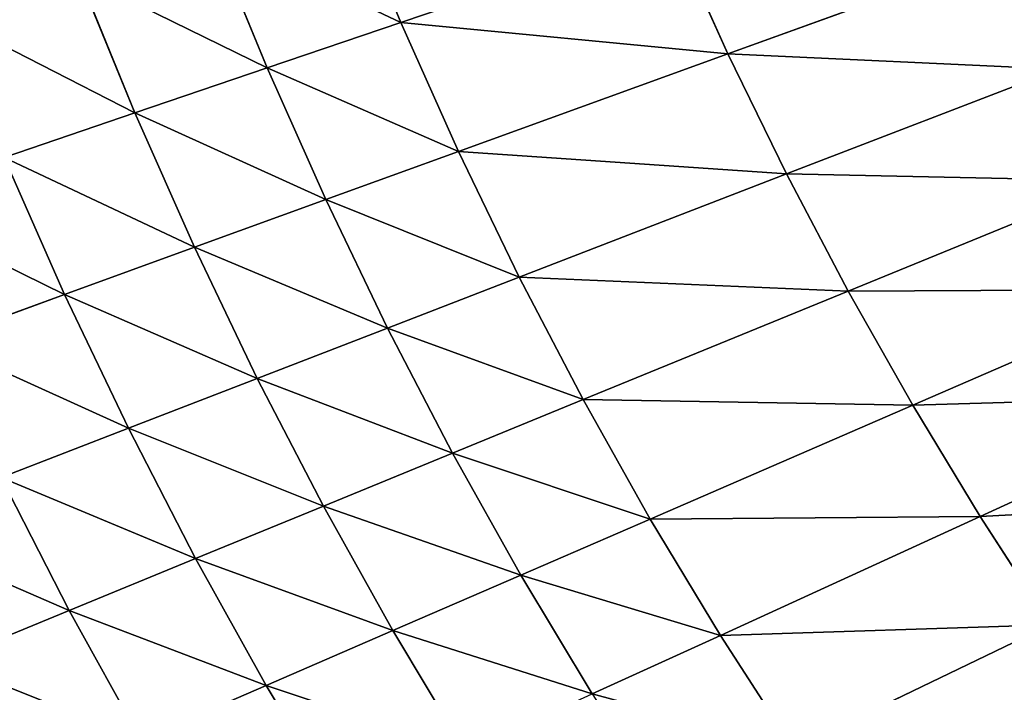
# Model space of a CAD drawing. Extents: x 0 to 500, y 0 to 390.
# Tile 203 of 256: x 80 to 106, y 123 to 141. Entities that reach past the tile are written whole.
import ezdxf

# ---------------------------------------------------------------- set-up
doc = ezdxf.new("R2010")
doc.units = 0
doc.header["$LTSCALE"] = 25.4
doc.layers.get('0').update_dxf_attribs({"linetype": 'CONTINUOUS'})

# ---------------------------------------------------------------- blocks, each defined once
blk = doc.blocks.new('ATLANTA505_-_S_STL')
at = {"color": 0}
for p, q in [((81.273, 47.555, 264.344), (78.019, 49.248, 265.683)), ((81.273, 47.555, 264.344), (78.019, 49.248, 265.683)), ((77.804, 47.569, 257.314), (81.15, 45.982, 256.094)), ((77.804, 47.569, 257.314), (81.15, 45.982, 256.094)), ((82.816, 45.97, 259.586), (79.493, 47.558, 260.874)), ((79.493, 47.558, 260.874), (81.273, 47.555, 264.344)), ((79.493, 47.558, 260.874), (81.273, 47.555, 264.344)), ((82.816, 45.97, 259.586), (79.493, 47.558, 260.874)), ((81.273, 47.555, 264.344), (83.143, 47.56, 267.723)), ((81.273, 47.555, 264.344), (83.143, 47.56, 267.723)), ((84.569, 45.966, 262.99), (81.273, 47.555, 264.344)), ((84.569, 45.966, 262.99), (81.273, 47.555, 264.344)), ((86.411, 45.97, 266.305), (83.143, 47.56, 267.723)), ((86.411, 45.97, 266.305), (83.143, 47.56, 267.723)), ((82.983, 44.513, 251.351), (79.573, 46.002, 252.513)), ((79.573, 46.002, 252.513), (81.15, 45.982, 256.094)), ((79.573, 46.002, 252.513), (81.15, 45.982, 256.094)), ((82.983, 44.513, 251.351), (79.573, 46.002, 252.513)), ((81.15, 45.982, 256.094), (84.538, 44.493, 254.861)), ((81.15, 45.982, 256.094), (84.538, 44.493, 254.861)), ((81.15, 45.982, 256.094), (82.816, 45.97, 259.586)), ((81.15, 45.982, 256.094), (82.816, 45.97, 259.586)), ((86.179, 44.48, 258.284), (82.816, 45.97, 259.586)), ((82.816, 45.97, 259.586), (84.569, 45.966, 262.99)), ((82.816, 45.97, 259.586), (84.569, 45.966, 262.99)), ((86.179, 44.48, 258.284), (82.816, 45.97, 259.586)), ((84.569, 45.966, 262.99), (86.411, 45.97, 266.305)), ((84.569, 45.966, 262.99), (86.411, 45.97, 266.305)), ((87.905, 44.475, 261.62), (84.569, 45.966, 262.99)), ((87.905, 44.475, 261.62), (84.569, 45.966, 262.99)), ((86.411, 45.97, 266.305), (88.339, 45.981, 269.533)), ((86.411, 45.97, 266.305), (88.339, 45.981, 269.533)), ((89.717, 44.477, 264.87), (86.411, 45.97, 266.305)), ((89.717, 44.477, 264.87), (86.411, 45.97, 266.305)), ((81.515, 44.541, 247.755), (82.983, 44.513, 251.351)), ((81.515, 44.541, 247.755), (82.983, 44.513, 251.351)), ((86.434, 43.117, 250.178), (82.983, 44.513, 251.351)), ((82.983, 44.513, 251.351), (84.538, 44.493, 254.861)), ((82.983, 44.513, 251.351), (84.538, 44.493, 254.861)), ((86.434, 43.117, 250.178), (82.983, 44.513, 251.351)), ((84.538, 44.493, 254.861), (87.965, 43.097, 253.616)), ((84.538, 44.493, 254.861), (87.965, 43.097, 253.616)), ((84.538, 44.493, 254.861), (86.179, 44.48, 258.284)), ((84.538, 44.493, 254.861), (86.179, 44.48, 258.284)), ((89.58, 43.084, 256.969), (86.179, 44.48, 258.284)), ((86.179, 44.48, 258.284), (87.905, 44.475, 261.62)), ((86.179, 44.48, 258.284), (87.905, 44.475, 261.62)), ((89.58, 43.084, 256.969), (86.179, 44.48, 258.284)), ((87.905, 44.475, 261.62), (89.717, 44.477, 264.87)), ((87.905, 44.475, 261.62), (89.717, 44.477, 264.87)), ((91.278, 43.078, 260.237), (87.905, 44.475, 261.62)), ((91.278, 43.078, 260.237), (87.905, 44.475, 261.62)), ((89.717, 44.477, 264.87), (91.614, 44.487, 268.035)), ((89.717, 44.477, 264.87), (91.614, 44.487, 268.035)), ((93.059, 43.079, 263.421), (89.717, 44.477, 264.87)), ((93.059, 43.079, 263.421), (89.717, 44.477, 264.87)), ((84.987, 43.144, 246.655), (86.434, 43.117, 250.178)), ((84.987, 43.144, 246.655), (86.434, 43.117, 250.178)), ((89.924, 41.808, 248.993), (86.434, 43.117, 250.178)), ((86.434, 43.117, 250.178), (87.965, 43.097, 253.616)), ((86.434, 43.117, 250.178), (87.965, 43.097, 253.616)), ((89.924, 41.808, 248.993), (86.434, 43.117, 250.178)), ((87.965, 43.097, 253.616), (91.43, 41.788, 252.358)), ((87.965, 43.097, 253.616), (91.43, 41.788, 252.358)), ((87.965, 43.097, 253.616), (89.58, 43.084, 256.969)), ((87.965, 43.097, 253.616), (89.58, 43.084, 256.969)), ((93.018, 41.775, 255.64), (89.58, 43.084, 256.969)), ((89.58, 43.084, 256.969), (91.278, 43.078, 260.237)), ((89.58, 43.084, 256.969), (91.278, 43.078, 260.237)), ((93.018, 41.775, 255.64), (89.58, 43.084, 256.969)), ((91.278, 43.078, 260.237), (93.059, 43.079, 263.421)), ((91.278, 43.078, 260.237), (93.059, 43.079, 263.421)), ((94.686, 41.769, 258.839), (91.278, 43.078, 260.237)), ((94.686, 41.769, 258.839), (91.278, 43.078, 260.237)), ((93.059, 43.079, 263.421), (94.923, 43.087, 266.521)), ((93.059, 43.079, 263.421), (94.923, 43.087, 266.521)), ((96.435, 41.769, 261.956), (93.059, 43.079, 263.421)), ((96.435, 41.769, 261.956), (93.059, 43.079, 263.421)), ((94.923, 43.087, 266.521), (98.265, 41.776, 264.992)), ((94.923, 43.087, 266.521), (98.265, 41.776, 264.992)), ((88.499, 41.835, 245.545), (89.924, 41.808, 248.993)), ((88.499, 41.835, 245.545), (89.924, 41.808, 248.993)), ((98.464, 39.418, 249.808), (89.924, 41.808, 248.993)), ((89.924, 41.808, 248.993), (91.43, 41.788, 252.358)), ((89.924, 41.808, 248.993), (91.43, 41.788, 252.358)), ((97.011, 39.436, 246.591), (89.924, 41.808, 248.993)), ((98.464, 39.418, 249.808), (89.924, 41.808, 248.993)), ((97.011, 39.436, 246.591), (89.924, 41.808, 248.993)), ((98.464, 39.418, 249.808), (91.43, 41.788, 252.358)), ((91.43, 41.788, 252.358), (99.994, 39.405, 252.946)), ((98.464, 39.418, 249.808), (91.43, 41.788, 252.358)), ((91.43, 41.788, 252.358), (99.994, 39.405, 252.946)), ((91.43, 41.788, 252.358), (93.018, 41.775, 255.64)), ((91.43, 41.788, 252.358), (93.018, 41.775, 255.64)), ((99.994, 39.405, 252.946), (93.018, 41.775, 255.64)), ((93.018, 41.775, 255.64), (94.686, 41.769, 258.839)), ((93.018, 41.775, 255.64), (94.686, 41.769, 258.839)), ((99.994, 39.405, 252.946), (93.018, 41.775, 255.64)), ((101.601, 39.398, 256.005), (94.686, 41.769, 258.839)), ((94.686, 41.769, 258.839), (96.435, 41.769, 261.956)), ((94.686, 41.769, 258.839), (96.435, 41.769, 261.956)), ((101.601, 39.398, 256.005), (94.686, 41.769, 258.839)), ((96.435, 41.769, 261.956), (98.265, 41.776, 264.992)), ((96.435, 41.769, 261.956), (98.265, 41.776, 264.992)), ((103.284, 39.397, 258.986), (96.435, 41.769, 261.956)), ((103.284, 39.397, 258.986), (96.435, 41.769, 261.956)), ((98.265, 41.776, 264.992), (100.174, 41.789, 267.947)), ((98.265, 41.776, 264.992), (100.174, 41.789, 267.947)), ((105.043, 39.403, 261.89), (98.265, 41.776, 264.992)), ((105.043, 39.403, 261.89), (98.265, 41.776, 264.992)), ((106.877, 39.413, 264.717), (100.174, 41.789, 267.947)), ((106.877, 39.413, 264.717), (100.174, 41.789, 267.947)), ((97.011, 39.436, 246.591), (98.464, 39.418, 249.808)), ((97.011, 39.436, 246.591), (98.464, 39.418, 249.808)), ((105.627, 37.342, 247.215), (98.464, 39.418, 249.808)), ((98.464, 39.418, 249.808), (99.994, 39.405, 252.946)), ((98.464, 39.418, 249.808), (99.994, 39.405, 252.946)), ((105.627, 37.342, 247.215), (98.464, 39.418, 249.808)), ((99.994, 39.405, 252.946), (101.601, 39.398, 256.005)), ((107.096, 37.33, 250.206), (99.994, 39.405, 252.946)), ((99.994, 39.405, 252.946), (101.601, 39.398, 256.005)), ((107.096, 37.33, 250.206), (99.994, 39.405, 252.946)), ((101.601, 39.398, 256.005), (103.284, 39.397, 258.986)), ((108.637, 37.324, 253.123), (101.601, 39.398, 256.005)), ((101.601, 39.398, 256.005), (103.284, 39.397, 258.986)), ((108.637, 37.324, 253.123), (101.601, 39.398, 256.005)), ((103.284, 39.397, 258.986), (105.043, 39.403, 261.89)), ((103.284, 39.397, 258.986), (105.043, 39.403, 261.89)), ((110.25, 37.323, 255.965), (103.284, 39.397, 258.986)), ((110.25, 37.323, 255.965), (103.284, 39.397, 258.986)), ((105.043, 39.403, 261.89), (106.877, 39.413, 264.717)), ((105.043, 39.403, 261.89), (106.877, 39.413, 264.717)), ((111.934, 37.327, 258.734), (105.043, 39.403, 261.89)), ((111.934, 37.327, 258.734), (105.043, 39.403, 261.89))]:
    blk.add_line(p, q, dxfattribs=at)
mesh = blk.add_polyface(dxfattribs=at)
corners = [(76.214, 49.249, 262.148), (81.273, 47.555, 264.344), (79.493, 47.558, 260.874), (78.019, 49.248, 265.683)]
mesh.append_faces([[corners[k] for k in face] for face in [(0, 1, 2), (1, 0, 3)]], dxfattribs={"vtx0": -1, "color": 0})
mesh = blk.add_polyface(dxfattribs=at)
corners = [(78.019, 49.248, 265.683), (83.143, 47.56, 267.723), (81.273, 47.555, 264.344), (79.917, 49.255, 269.125)]
mesh.append_faces([[corners[k] for k in face] for face in [(0, 1, 2), (1, 0, 3)]], dxfattribs={"vtx0": -1, "color": 0})
mesh = blk.add_polyface(dxfattribs=at)
corners = [(76.205, 47.588, 253.662), (81.15, 45.982, 256.094), (79.573, 46.002, 252.513), (77.804, 47.569, 257.314)]
mesh.append_faces([[corners[k] for k in face] for face in [(0, 1, 2), (1, 0, 3)]], dxfattribs={"vtx0": -1, "color": 0})
mesh = blk.add_polyface(dxfattribs=at)
corners = [(77.804, 47.569, 257.314), (82.816, 45.97, 259.586), (81.15, 45.982, 256.094), (79.493, 47.558, 260.874)]
mesh.append_faces([[corners[k] for k in face] for face in [(0, 1, 2), (1, 0, 3)]], dxfattribs={"vtx0": -1, "color": 0})
mesh = blk.add_polyface(dxfattribs=at)
corners = [(79.493, 47.558, 260.874), (84.569, 45.966, 262.99), (82.816, 45.97, 259.586), (81.273, 47.555, 264.344)]
mesh.append_faces([[corners[k] for k in face] for face in [(0, 1, 2), (1, 0, 3)]], dxfattribs={"vtx0": -1, "color": 0})
mesh = blk.add_polyface(dxfattribs=at)
corners = [(81.273, 47.555, 264.344), (86.411, 45.97, 266.305), (84.569, 45.966, 262.99), (83.143, 47.56, 267.723)]
mesh.append_faces([[corners[k] for k in face] for face in [(0, 1, 2), (1, 0, 3)]], dxfattribs={"vtx0": -1, "color": 0})
mesh = blk.add_polyface(dxfattribs=at)
corners = [(83.143, 47.56, 267.723), (88.339, 45.981, 269.533), (86.411, 45.97, 266.305), (85.102, 47.574, 271.014)]
mesh.append_faces([[corners[k] for k in face] for face in [(0, 1, 2), (1, 0, 3)]], dxfattribs={"vtx0": -1, "color": 0})
mesh = blk.add_polyface(dxfattribs=at)
corners = [(78.084, 46.029, 248.843), (82.983, 44.513, 251.351), (81.515, 44.541, 247.755), (79.573, 46.002, 252.513)]
mesh.append_faces([[corners[k] for k in face] for face in [(0, 1, 2), (1, 0, 3)]], dxfattribs={"vtx0": -1, "color": 0})
mesh = blk.add_polyface(dxfattribs=at)
corners = [(79.573, 46.002, 252.513), (84.538, 44.493, 254.861), (82.983, 44.513, 251.351), (81.15, 45.982, 256.094)]
mesh.append_faces([[corners[k] for k in face] for face in [(0, 1, 2), (1, 0, 3)]], dxfattribs={"vtx0": -1, "color": 0})
mesh = blk.add_polyface(dxfattribs=at)
corners = [(81.15, 45.982, 256.094), (86.179, 44.48, 258.284), (84.538, 44.493, 254.861), (82.816, 45.97, 259.586)]
mesh.append_faces([[corners[k] for k in face] for face in [(0, 1, 2), (1, 0, 3)]], dxfattribs={"vtx0": -1, "color": 0})
mesh = blk.add_polyface(dxfattribs=at)
corners = [(82.816, 45.97, 259.586), (87.905, 44.475, 261.62), (86.179, 44.48, 258.284), (84.569, 45.966, 262.99)]
mesh.append_faces([[corners[k] for k in face] for face in [(0, 1, 2), (1, 0, 3)]], dxfattribs={"vtx0": -1, "color": 0})
mesh = blk.add_polyface(dxfattribs=at)
corners = [(84.569, 45.966, 262.99), (89.717, 44.477, 264.87), (87.905, 44.475, 261.62), (86.411, 45.97, 266.305)]
mesh.append_faces([[corners[k] for k in face] for face in [(0, 1, 2), (1, 0, 3)]], dxfattribs={"vtx0": -1, "color": 0})
mesh = blk.add_polyface(dxfattribs=at)
corners = [(86.411, 45.97, 266.305), (91.614, 44.487, 268.035), (89.717, 44.477, 264.87), (88.339, 45.981, 269.533)]
mesh.append_faces([[corners[k] for k in face] for face in [(0, 1, 2), (1, 0, 3)]], dxfattribs={"vtx0": -1, "color": 0})
mesh = blk.add_polyface(dxfattribs=at)
corners = [(81.515, 44.541, 247.755), (86.434, 43.117, 250.178), (84.987, 43.144, 246.655), (82.983, 44.513, 251.351)]
mesh.append_faces([[corners[k] for k in face] for face in [(0, 1, 2), (1, 0, 3)]], dxfattribs={"vtx0": -1, "color": 0})
mesh = blk.add_polyface(dxfattribs=at)
corners = [(82.983, 44.513, 251.351), (87.965, 43.097, 253.616), (86.434, 43.117, 250.178), (84.538, 44.493, 254.861)]
mesh.append_faces([[corners[k] for k in face] for face in [(0, 1, 2), (1, 0, 3)]], dxfattribs={"vtx0": -1, "color": 0})
mesh = blk.add_polyface(dxfattribs=at)
corners = [(84.538, 44.493, 254.861), (89.58, 43.084, 256.969), (87.965, 43.097, 253.616), (86.179, 44.48, 258.284)]
mesh.append_faces([[corners[k] for k in face] for face in [(0, 1, 2), (1, 0, 3)]], dxfattribs={"vtx0": -1, "color": 0})
mesh = blk.add_polyface(dxfattribs=at)
corners = [(86.179, 44.48, 258.284), (91.278, 43.078, 260.237), (89.58, 43.084, 256.969), (87.905, 44.475, 261.62)]
mesh.append_faces([[corners[k] for k in face] for face in [(0, 1, 2), (1, 0, 3)]], dxfattribs={"vtx0": -1, "color": 0})
mesh = blk.add_polyface(dxfattribs=at)
corners = [(87.905, 44.475, 261.62), (93.059, 43.079, 263.421), (91.278, 43.078, 260.237), (89.717, 44.477, 264.87)]
mesh.append_faces([[corners[k] for k in face] for face in [(0, 1, 2), (1, 0, 3)]], dxfattribs={"vtx0": -1, "color": 0})
mesh = blk.add_polyface(dxfattribs=at)
corners = [(89.717, 44.477, 264.87), (94.923, 43.087, 266.521), (93.059, 43.079, 263.421), (91.614, 44.487, 268.035)]
mesh.append_faces([[corners[k] for k in face] for face in [(0, 1, 2), (1, 0, 3)]], dxfattribs={"vtx0": -1, "color": 0})
mesh = blk.add_polyface(dxfattribs=at)
corners = [(84.987, 43.144, 246.655), (89.924, 41.808, 248.993), (88.499, 41.835, 245.545), (86.434, 43.117, 250.178)]
mesh.append_faces([[corners[k] for k in face] for face in [(0, 1, 2), (1, 0, 3)]], dxfattribs={"vtx0": -1, "color": 0})
mesh = blk.add_polyface(dxfattribs=at)
corners = [(86.434, 43.117, 250.178), (91.43, 41.788, 252.358), (89.924, 41.808, 248.993), (87.965, 43.097, 253.616)]
mesh.append_faces([[corners[k] for k in face] for face in [(0, 1, 2), (1, 0, 3)]], dxfattribs={"vtx0": -1, "color": 0})
mesh = blk.add_polyface(dxfattribs=at)
corners = [(87.965, 43.097, 253.616), (93.018, 41.775, 255.64), (91.43, 41.788, 252.358), (89.58, 43.084, 256.969)]
mesh.append_faces([[corners[k] for k in face] for face in [(0, 1, 2), (1, 0, 3)]], dxfattribs={"vtx0": -1, "color": 0})
mesh = blk.add_polyface(dxfattribs=at)
corners = [(89.58, 43.084, 256.969), (94.686, 41.769, 258.839), (93.018, 41.775, 255.64), (91.278, 43.078, 260.237)]
mesh.append_faces([[corners[k] for k in face] for face in [(0, 1, 2), (1, 0, 3)]], dxfattribs={"vtx0": -1, "color": 0})
mesh = blk.add_polyface(dxfattribs=at)
corners = [(91.278, 43.078, 260.237), (96.435, 41.769, 261.956), (94.686, 41.769, 258.839), (93.059, 43.079, 263.421)]
mesh.append_faces([[corners[k] for k in face] for face in [(0, 1, 2), (1, 0, 3)]], dxfattribs={"vtx0": -1, "color": 0})
mesh = blk.add_polyface(dxfattribs=at)
corners = [(93.059, 43.079, 263.421), (98.265, 41.776, 264.992), (96.435, 41.769, 261.956), (94.923, 43.087, 266.521)]
mesh.append_faces([[corners[k] for k in face] for face in [(0, 1, 2), (1, 0, 3)]], dxfattribs={"vtx0": -1, "color": 0})
mesh = blk.add_polyface(dxfattribs=at)
corners = [(94.923, 43.087, 266.521), (100.174, 41.789, 267.947), (98.265, 41.776, 264.992), (96.868, 43.102, 269.54)]
mesh.append_faces([[corners[k] for k in face] for face in [(0, 1, 2), (1, 0, 3)]], dxfattribs={"vtx0": -1, "color": 0})
mesh = blk.add_polyface(dxfattribs=at)
corners = [(89.924, 41.808, 248.993), (97.011, 39.436, 246.591), (88.499, 41.835, 245.545)]
mesh.append_faces([[corners[k] for k in face] for face in [(0, 1, 2)]], dxfattribs={"color": 0})
mesh = blk.add_polyface(dxfattribs=at)
corners = [(91.43, 41.788, 252.358), (98.464, 39.418, 249.808), (89.924, 41.808, 248.993)]
mesh.append_faces([[corners[k] for k in face] for face in [(0, 1, 2)]], dxfattribs={"color": 0})
mesh = blk.add_polyface(dxfattribs=at)
corners = [(98.464, 39.418, 249.808), (97.011, 39.436, 246.591), (89.924, 41.808, 248.993)]
mesh.append_faces([[corners[k] for k in face] for face in [(0, 1, 2)]], dxfattribs={"color": 0})
mesh = blk.add_polyface(dxfattribs=at)
corners = [(99.994, 39.405, 252.946), (98.464, 39.418, 249.808), (91.43, 41.788, 252.358)]
mesh.append_faces([[corners[k] for k in face] for face in [(0, 1, 2)]], dxfattribs={"color": 0})
mesh = blk.add_polyface(dxfattribs=at)
corners = [(93.018, 41.775, 255.64), (99.994, 39.405, 252.946), (91.43, 41.788, 252.358)]
mesh.append_faces([[corners[k] for k in face] for face in [(0, 1, 2)]], dxfattribs={"color": 0})
mesh = blk.add_polyface(dxfattribs=at)
corners = [(93.018, 41.775, 255.64), (101.601, 39.398, 256.005), (99.994, 39.405, 252.946), (94.686, 41.769, 258.839)]
mesh.append_faces([[corners[k] for k in face] for face in [(0, 1, 2), (1, 0, 3)]], dxfattribs={"vtx0": -1, "color": 0})
mesh = blk.add_polyface(dxfattribs=at)
corners = [(94.686, 41.769, 258.839), (103.284, 39.397, 258.986), (101.601, 39.398, 256.005), (96.435, 41.769, 261.956)]
mesh.append_faces([[corners[k] for k in face] for face in [(0, 1, 2), (1, 0, 3)]], dxfattribs={"vtx0": -1, "color": 0})
mesh = blk.add_polyface(dxfattribs=at)
corners = [(96.435, 41.769, 261.956), (105.043, 39.403, 261.89), (103.284, 39.397, 258.986), (98.265, 41.776, 264.992)]
mesh.append_faces([[corners[k] for k in face] for face in [(0, 1, 2), (1, 0, 3)]], dxfattribs={"vtx0": -1, "color": 0})
mesh = blk.add_polyface(dxfattribs=at)
corners = [(98.265, 41.776, 264.992), (106.877, 39.413, 264.717), (105.043, 39.403, 261.89), (100.174, 41.789, 267.947)]
mesh.append_faces([[corners[k] for k in face] for face in [(0, 1, 2), (1, 0, 3)]], dxfattribs={"vtx0": -1, "color": 0})
mesh = blk.add_polyface(dxfattribs=at)
corners = [(100.174, 41.789, 267.947), (108.786, 39.43, 267.469), (106.877, 39.413, 264.717), (102.162, 41.809, 270.823)]
mesh.append_faces([[corners[k] for k in face] for face in [(0, 1, 2), (1, 0, 3)]], dxfattribs={"vtx0": -1, "color": 0})
mesh = blk.add_polyface(dxfattribs=at)
corners = [(98.464, 39.418, 249.808), (105.627, 37.342, 247.215), (97.011, 39.436, 246.591)]
mesh.append_faces([[corners[k] for k in face] for face in [(0, 1, 2)]], dxfattribs={"color": 0})
mesh = blk.add_polyface(dxfattribs=at)
corners = [(98.464, 39.418, 249.808), (107.096, 37.33, 250.206), (105.627, 37.342, 247.215), (99.994, 39.405, 252.946)]
mesh.append_faces([[corners[k] for k in face] for face in [(0, 1, 2), (1, 0, 3)]], dxfattribs={"vtx0": -1, "color": 0})
mesh = blk.add_polyface(dxfattribs=at)
corners = [(99.994, 39.405, 252.946), (108.637, 37.324, 253.123), (107.096, 37.33, 250.206), (101.601, 39.398, 256.005)]
mesh.append_faces([[corners[k] for k in face] for face in [(0, 1, 2), (1, 0, 3)]], dxfattribs={"vtx0": -1, "color": 0})
mesh = blk.add_polyface(dxfattribs=at)
corners = [(101.601, 39.398, 256.005), (110.25, 37.323, 255.965), (108.637, 37.324, 253.123), (103.284, 39.397, 258.986)]
mesh.append_faces([[corners[k] for k in face] for face in [(0, 1, 2), (1, 0, 3)]], dxfattribs={"vtx0": -1, "color": 0})
mesh = blk.add_polyface(dxfattribs=at)
corners = [(103.284, 39.397, 258.986), (111.934, 37.327, 258.734), (110.25, 37.323, 255.965), (105.043, 39.403, 261.89)]
mesh.append_faces([[corners[k] for k in face] for face in [(0, 1, 2), (1, 0, 3)]], dxfattribs={"vtx0": -1, "color": 0})
mesh = blk.add_polyface(dxfattribs=at)
corners = [(105.043, 39.403, 261.89), (113.69, 37.336, 261.431), (111.934, 37.327, 258.734), (106.877, 39.413, 264.717)]
mesh.append_faces([[corners[k] for k in face] for face in [(0, 1, 2), (1, 0, 3)]], dxfattribs={"vtx0": -1, "color": 0})
mesh = blk.add_polyface(dxfattribs=at)
corners = [(105.627, 37.342, 247.215), (114.309, 35.514, 247.425), (112.905, 35.524, 244.583), (107.096, 37.33, 250.206)]
mesh.append_faces([[corners[k] for k in face] for face in [(0, 1, 2), (1, 0, 3)]], dxfattribs={"vtx0": -1, "color": 0})

msp = doc.modelspace()

# ---------------------------------------------------------------- block references
at = {"color": 254, "extrusion": (0, -1, 1.11022e-16)}
msp.add_blockref('ATLANTA505_-_S_STL', (-0.149, -0.01, -389.852), dxfattribs=at)

doc.saveas('drawing.dxf')
